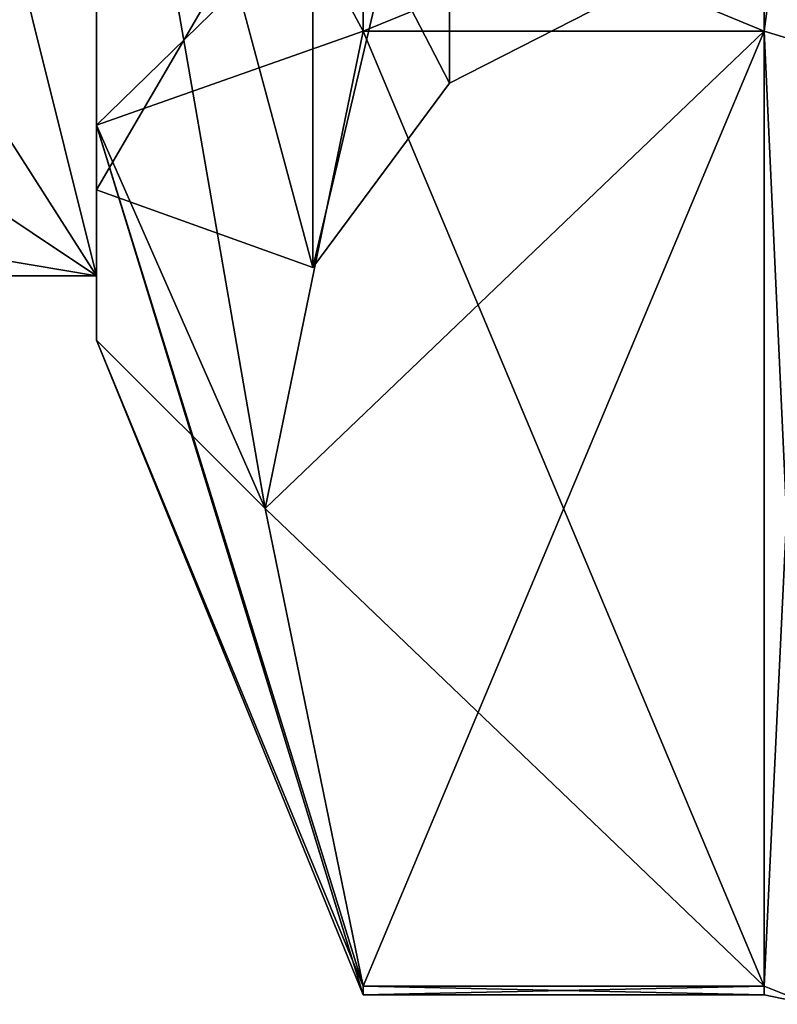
# Model space of a CAD drawing. Extents: x -23 to 470, y -1800 to 0.
# Tile 149 of 256: x -10.7 to -4.8, y -45.67 to -38. Entities that reach past the tile are written whole.
import ezdxf

# ---------------------------------------------------------------- set-up
doc = ezdxf.new("R2010")
doc.units = 0
doc.header["$LTSCALE"] = 17.087905
for name, color, linetype in [('1003', 7, 'CONTINUOUS'), ('1070', 7, 'CONTINUOUS'), ('1071', 7, 'CONTINUOUS'), ('1162', 7, 'CONTINUOUS'), ('1165', 7, 'CONTINUOUS'), ('1166', 7, 'CONTINUOUS'), ('1167', 7, 'CONTINUOUS'), ('870', 7, 'CONTINUOUS'), ('871', 7, 'CONTINUOUS'), ('872', 7, 'CONTINUOUS'), ('873', 7, 'CONTINUOUS'), ('972', 7, 'CONTINUOUS'), ('973', 7, 'CONTINUOUS'), ('981', 7, 'CONTINUOUS'), ('983', 7, 'CONTINUOUS'), ('984', 7, 'CONTINUOUS')]:
    doc.layers.add(name, color=color, linetype=linetype)

msp = doc.modelspace()

# ---------------------------------------------------------------- linework, layer by layer
at = {"layer": '1003', "linetype": 'CONTINUOUS'}
for points in [[(-10.1, -34.2494, 10.8255), (-10.1, -38.8255, 6.2494), (-8.0232, -36.8, 15.242), (-10.1, -34.2494, 10.8255)], [(-10.1, -38.8255, -6.2494), (-10.1, -34.2494, -10.8255), (-8.7857, -41.8131, -7.975), (-10.1, -38.8255, -6.2494)], [(-10.1, -34.2494, -10.8255), (-8.0232, -38.093, -14.4185), (-8.7857, -41.8131, -7.975), (-10.1, -34.2494, -10.8255)], [(-8.0232, -38.093, -14.4185), (-10.1, -34.2494, -10.8255), (-8.0232, -36.8, -15.242), (-8.0232, -38.093, -14.4185)], [(-10.1, -38.8255, 6.2494), (-8.0232, -38.093, 14.4185), (-8.0232, -36.8, 15.242), (-10.1, -38.8255, 6.2494)], [(-10.1, -38.8255, 6.2494), (-8.7857, -41.8131, 7.975), (-8.0232, -38.093, 14.4185), (-10.1, -38.8255, 6.2494)], [(-10.1, -38.8255, 6.2494), (-10.1, -40.5), (-8.7857, -41.8131, 7.975), (-10.1, -38.8255, 6.2494)], [(-10.1, -40.5), (-10.1, -38.8255, -6.2494), (-8.0232, -45.6), (-10.1, -40.5)], [(-10.1, -38.8255, -6.2494), (-8.7857, -41.8131, -7.975), (-8.0232, -45.5332, -1.5315), (-10.1, -38.8255, -6.2494)], [(-10.1, -38.8255, -6.2494), (-8.0232, -45.5332, -1.5315), (-8.0232, -45.6), (-10.1, -38.8255, -6.2494)], [(-10.1, -40.5), (-8.0232, -45.5332, 1.5315), (-8.7857, -41.8131, 7.975), (-10.1, -40.5)], [(-8.0232, -45.5332, 1.5315), (-10.1, -40.5), (-8.0232, -45.6), (-8.0232, -45.5332, 1.5315)]]:
    msp.add_3dface(points, dxfattribs=at)
at = {"layer": '1070', "linetype": 'CONTINUOUS'}
for points in [[(-4.9, -45.5332, -1.5315), (-4.9, -38.093, -14.4185), (-4.549, -38.2017, -14.518), (-4.9, -45.5332, -1.5315)], [(-4.549, -45.6738, -1.5759), (-4.9, -45.5332, -1.5315), (-4.549, -38.2017, -14.518), (-4.549, -45.6738, -1.5759)]]:
    msp.add_3dface(points, dxfattribs=at)
at = {"layer": '1071', "linetype": 'CONTINUOUS'}
for points in [[(-4.9, -38.093, 14.4185), (-4.9, -45.5332, 1.5315), (-4.549, -45.6738, 1.5759), (-4.9, -38.093, 14.4185)], [(-4.549, -38.2017, 14.518), (-4.9, -38.093, 14.4185), (-4.549, -45.6738, 1.5759), (-4.549, -38.2017, 14.518)]]:
    msp.add_3dface(points, dxfattribs=at)
at = {"layer": '1162', "linetype": 'CONTINUOUS'}
for points in [[(-4.9, -38.093, -14.4185), (-8.0232, -36.8, -15.242), (-4.9, -36.7905, -15.2475), (-4.9, -38.093, -14.4185)], [(-4.9, -38.093, -14.4185), (-8.0232, -38.093, -14.4185), (-8.0232, -36.8, -15.242), (-4.9, -38.093, -14.4185)], [(-8.0232, -36.8, 15.242), (-8.0232, -38.093, 14.4185), (-4.9, -36.8189, 15.2311), (-8.0232, -36.8, 15.242)], [(-8.0232, -38.093, 14.4185), (-4.9, -38.093, 14.4185), (-4.9, -36.8189, 15.2311), (-8.0232, -38.093, 14.4185)], [(-8.0232, -45.5332, -1.5315), (-4.9, -45.5332, -1.5315), (-4.9, -45.6, 0.0102), (-8.0232, -45.5332, -1.5315)], [(-8.0232, -45.6), (-8.0232, -45.5332, -1.5315), (-4.9, -45.6, 0.0102), (-8.0232, -45.6)], [(-4.9, -45.5332, 1.5315), (-8.0232, -45.5332, 1.5315), (-8.0232, -45.6), (-4.9, -45.5332, 1.5315)], [(-4.9, -45.5332, 1.5315), (-8.0232, -45.6), (-4.9, -45.6, 0.0102), (-4.9, -45.5332, 1.5315)]]:
    msp.add_3dface(points, dxfattribs=at)
at = {"layer": '1165', "linetype": 'CONTINUOUS'}
for points in [[(-4.9, -38.093, -14.4185), (-4.9, -36.7905, -15.2475), (-4.549, -35.4721, -16.094), (-4.9, -38.093, -14.4185)], [(-4.549, -38.2017, -14.518), (-4.9, -38.093, -14.4185), (-4.549, -35.4721, -16.094), (-4.549, -38.2017, -14.518)]]:
    msp.add_3dface(points, dxfattribs=at)
at = {"layer": '1166', "linetype": 'CONTINUOUS'}
for points in [[(-4.9, -45.6, 0.0102), (-4.9, -45.5332, -1.5315), (-4.549, -45.6738, -1.5759), (-4.9, -45.6, 0.0102)], [(-4.9, -45.5332, 1.5315), (-4.9, -45.6, 0.0102), (-4.549, -45.6738, -1.5759), (-4.9, -45.5332, 1.5315)], [(-4.549, -45.6738, 1.5759), (-4.9, -45.5332, 1.5315), (-4.549, -45.6738, -1.5759), (-4.549, -45.6738, 1.5759)]]:
    msp.add_3dface(points, dxfattribs=at)
at = {"layer": '1167', "linetype": 'CONTINUOUS'}
for points in [[(-4.9, -35.4403, 15.95), (-4.9, -36.8189, 15.2311), (-4.549, -38.2017, 14.518), (-4.9, -35.4403, 15.95)], [(-4.549, -35.4721, 16.094), (-4.9, -35.4403, 15.95), (-4.549, -38.2017, 14.518), (-4.549, -35.4721, 16.094)], [(-4.9, -36.8189, 15.2311), (-4.9, -38.093, 14.4185), (-4.549, -38.2017, 14.518), (-4.9, -36.8189, 15.2311)]]:
    msp.add_3dface(points, dxfattribs=at)
at = {"layer": '870', "color": 7, "linetype": 'CONTINUOUS'}
for points in [[(-10.1, -34.0003, -10.392), (-10.1, -40), (-11.6, -34.0001, -10.3923), (-10.1, -34.0003, -10.392)], [(-11.6, -34.0001, -10.3923), (-10.1, -40), (-11.6, -37.6533, -7.1284), (-11.6, -34.0001, -10.3923)], [(-10.1, -40), (-11.6, -39, -4.7958), (-11.6, -37.6533, -7.1284), (-10.1, -40)], [(-11.6, -39.7472, -2.4495), (-11.6, -39, -4.7958), (-10.1, -40), (-11.6, -39.7472, -2.4495)], [(-11.6, -40), (-11.6, -39.7472, -2.4495), (-10.1, -40), (-11.6, -40)]]:
    msp.add_3dface(points, dxfattribs=at)
at = {"layer": '871', "color": 7, "linetype": 'CONTINUOUS'}
for points in [[(-11.6, -40), (-10.1, -40), (-10.1, -34.0003, 10.392), (-11.6, -40)], [(-11.6, -40), (-10.1, -34.0003, 10.392), (-11.6, -39.7472, 2.4495), (-11.6, -40)], [(-10.1, -34.0003, 10.392), (-11.6, -37.6533, 7.1284), (-11.6, -39, 4.7958), (-10.1, -34.0003, 10.392)], [(-11.6, -39.7472, 2.4495), (-10.1, -34.0003, 10.392), (-11.6, -39, 4.7958), (-11.6, -39.7472, 2.4495)]]:
    msp.add_3dface(points, dxfattribs=at)
at = {"layer": '872', "color": 7, "linetype": 'CONTINUOUS'}
for points in [[(-10.1, -39.3292), (-10.1, -34.0003, -10.392), (-10.1, -33.6649, -9.8111), (-10.1, -39.3292)], [(-10.1, -34.0003, 10.392), (-10.1, -39.3292), (-10.1, -33.6649, 9.8111), (-10.1, -34.0003, 10.392)], [(-10.1, -40), (-10.1, -34.0003, -10.392), (-10.1, -39.3292), (-10.1, -40)], [(-10.1, -34.0003, 10.392), (-10.1, -40), (-10.1, -39.3292), (-10.1, -34.0003, 10.392)]]:
    msp.add_3dface(points, dxfattribs=at)
at = {"layer": '873', "color": 7, "linetype": 'CONTINUOUS'}
for points in [[(-7.35, -38.5), (-4.6, -37.0933, 5.25), (-7.35, -35.4246, 7.4246), (-7.35, -38.5)], [(-7.35, -35.4246, -7.4246), (-4.6, -37.0933, -5.25), (-7.35, -38.5), (-7.35, -35.4246, -7.4246)], [(-4.6, -37.0933, -5.25), (-4.6, -37.0933, 5.25), (-7.35, -38.5), (-4.6, -37.0933, -5.25)]]:
    msp.add_3dface(points, dxfattribs=at)
at = {"layer": '972', "color": 7, "linetype": 'CONTINUOUS'}
for points in [[(-10.1, -33.6649, 9.8111), (-10.1, -39.3292), (-8.417, -36.4401, 8.4401), (-10.1, -33.6649, 9.8111)], [(-7.35, -38.5), (-7.35, -35.4246, 7.4246), (-8.417, -39.9361), (-7.35, -38.5)], [(-7.35, -35.4246, 7.4246), (-8.417, -36.4401, 8.4401), (-8.417, -39.9361), (-7.35, -35.4246, 7.4246)], [(-8.417, -36.4401, 8.4401), (-10.1, -39.3292), (-8.417, -39.9361), (-8.417, -36.4401, 8.4401)]]:
    msp.add_3dface(points, dxfattribs=at)
at = {"layer": '973', "color": 7, "linetype": 'CONTINUOUS'}
for points in [[(-8.417, -39.9361), (-10.1, -39.3292), (-10.1, -33.6649, -9.8111), (-8.417, -39.9361)], [(-8.417, -39.9361), (-10.1, -33.6649, -9.8111), (-8.417, -36.4401, -8.4401), (-8.417, -39.9361)], [(-7.35, -35.4246, -7.4246), (-7.35, -38.5), (-8.417, -36.4401, -8.4401), (-7.35, -35.4246, -7.4246)], [(-7.35, -38.5), (-8.417, -39.9361), (-8.417, -36.4401, -8.4401), (-7.35, -38.5)]]:
    msp.add_3dface(points, dxfattribs=at)
at = {"layer": '981', "linetype": 'CONTINUOUS'}
for points in [[(-10.1, -28.0007, -8.4499), (-10.1, -21.7506, -10.8255), (-10.1, -38.8255, -6.2494), (-10.1, -28.0007, -8.4499)], [(-10.1, -38.8255, -6.2494), (-10.1, -21.7506, -10.8255), (-10.1, -34.2494, -10.8255), (-10.1, -38.8255, -6.2494)], [(-10.1, -32.2371, -7.3107), (-10.1, -28.0007, -8.4499), (-10.1, -38.8255, -6.2494), (-10.1, -32.2371, -7.3107)], [(-10.1, -32.236, 7.3114), (-10.1, -36.45), (-10.1, -38.8255, 6.2494), (-10.1, -32.236, 7.3114)], [(-10.1, -34.2494, 10.8255), (-10.1, -32.236, 7.3114), (-10.1, -38.8255, 6.2494), (-10.1, -34.2494, 10.8255)], [(-10.1, -36.45), (-10.1, -32.2371, -7.3107), (-10.1, -40.5), (-10.1, -36.45)], [(-10.1, -40.5), (-10.1, -32.2371, -7.3107), (-10.1, -38.8255, -6.2494), (-10.1, -40.5)], [(-10.1, -38.8255, 6.2494), (-10.1, -36.45), (-10.1, -40.5), (-10.1, -38.8255, 6.2494)]]:
    msp.add_3dface(points, dxfattribs=at)
at = {"layer": '983', "linetype": 'CONTINUOUS'}
for points in [[(-8.0232, -38.093, -14.4185), (-4.9, -45.5332, -1.5315), (-8.7857, -41.8131, -7.975), (-8.0232, -38.093, -14.4185)], [(-4.9, -38.093, -14.4185), (-4.9, -45.5332, -1.5315), (-8.0232, -38.093, -14.4185), (-4.9, -38.093, -14.4185)], [(-8.7857, -41.8131, -7.975), (-4.9, -45.5332, -1.5315), (-8.0232, -45.5332, -1.5315), (-8.7857, -41.8131, -7.975)]]:
    msp.add_3dface(points, dxfattribs=at)
at = {"layer": '984', "linetype": 'CONTINUOUS'}
for points in [[(-8.0232, -45.5332, 1.5315), (-4.9, -38.093, 14.4185), (-8.7857, -41.8131, 7.975), (-8.0232, -45.5332, 1.5315)], [(-8.7857, -41.8131, 7.975), (-4.9, -38.093, 14.4185), (-8.0232, -38.093, 14.4185), (-8.7857, -41.8131, 7.975)], [(-4.9, -45.5332, 1.5315), (-4.9, -38.093, 14.4185), (-8.0232, -45.5332, 1.5315), (-4.9, -45.5332, 1.5315)]]:
    msp.add_3dface(points, dxfattribs=at)

doc.saveas('drawing.dxf')
